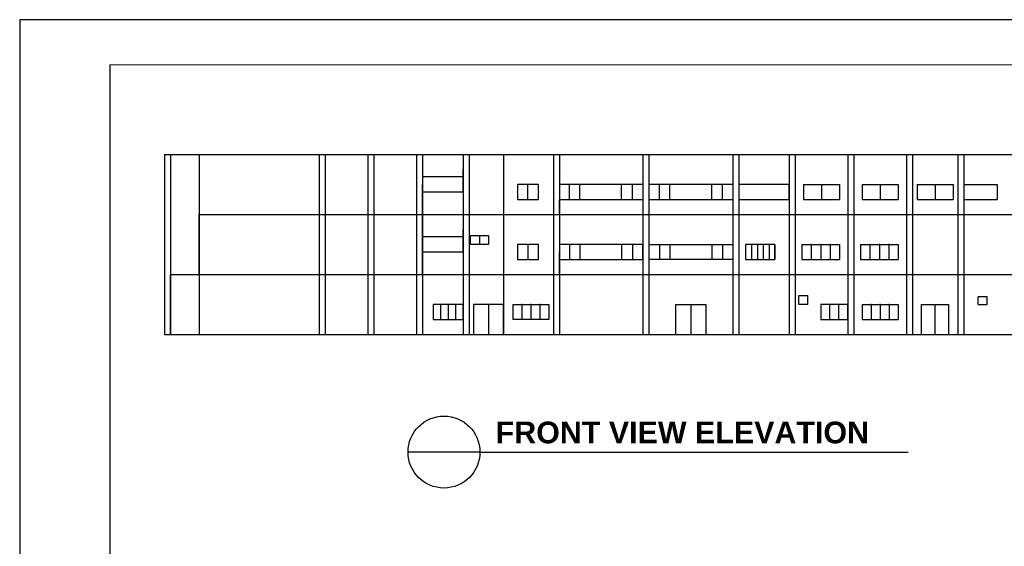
# Model space of a CAD drawing. Header units: millimetres. Extents: x 0 to 531, y -4 to 262.
# Tile 32 of 36: x 432 to 497, y 31 to 67. Entities that reach past the tile are written whole.
import ezdxf

# ---------------------------------------------------------------- set-up
doc = ezdxf.new("R2010")
doc.units = ezdxf.units.MM
doc.layers.add('.1', color=1, linetype='Continuous')
doc.layers.add('template', color=7, linetype='Continuous')
doc.styles.add('arial', font='arial.ttf')

msp = doc.modelspace()

# ---------------------------------------------------------------- linework, layer by layer
at = {"layer": '.1', "color": 0}
msp.add_line((531.054, 66.532), (431.778, 66.532), dxfattribs=at)
for p, q in [((441.446, 57.547), (499.121, 57.547)), ((441.446, 57.547), (441.446, 45.547)), ((441.846, 57.547), (441.846, 45.547)), ((443.746, 57.547), (443.746, 45.547)), ((451.746, 57.547), (451.746, 45.547)), ((452.146, 57.547), (452.146, 45.547)), ((454.996, 57.547), (454.996, 45.547)), ((455.396, 57.547), (455.396, 45.547)), ((458.246, 57.547), (458.246, 45.547)), ((458.646, 57.547), (458.646, 45.547)), ((461.346, 57.547), (461.346, 45.547)), ((461.746, 57.547), (461.746, 45.547)), ((464.046, 57.547), (464.046, 45.547)), ((467.371, 57.547), (467.371, 45.547)), ((467.771, 57.547), (467.771, 45.547)), ((473.346, 57.547), (473.346, 45.547)), ((473.746, 57.547), (473.746, 45.547)), ((479.346, 57.547), (479.346, 45.547)), ((479.746, 57.547), (479.746, 45.547)), ((483.096, 57.547), (483.096, 45.547)), ((483.496, 57.547), (483.496, 45.547)), ((487.008, 57.547), (487.008, 45.547)), ((487.408, 57.547), (487.408, 45.547)), ((490.921, 57.547), (490.921, 45.547)), ((491.321, 57.547), (491.321, 45.547)), ((494.346, 57.547), (494.346, 45.547)), ((494.746, 57.547), (494.746, 45.547)), ((461.346, 55.547), (461.346, 56.547)), ((461.346, 56.047), (458.646, 56.047)), ((461.346, 55.047), (461.346, 56.047)), ((458.646, 53.547), (458.646, 55.547)), ((466.371, 55.547), (464.971, 55.547)), ((464.971, 55.547), (464.971, 54.547)), ((465.671, 54.547), (465.671, 55.547)), ((466.371, 54.547), (466.371, 55.547)), ((473.346, 55.547), (467.771, 55.547)), ((468.446, 54.547), (468.446, 55.547)), ((469.146, 54.547), (469.146, 55.547)), ((471.921, 54.547), (471.921, 55.547)), ((472.646, 54.547), (472.646, 55.547)), ((479.346, 55.547), (473.746, 55.547)), ((474.446, 54.547), (474.446, 55.547)), ((475.146, 54.547), (475.146, 55.547)), ((477.946, 54.547), (477.946, 55.547)), ((478.646, 54.547), (478.646, 55.547)), ((483.096, 55.547), (479.746, 55.547)), ((483.096, 54.547), (483.096, 55.547)), ((484.052, 55.547), (484.052, 54.547)), ((484.052, 55.547), (486.452, 55.547)), ((485.252, 55.547), (485.252, 54.547)), ((486.452, 55.547), (486.452, 54.547)), ((487.964, 55.547), (487.964, 54.547)), ((487.964, 55.547), (490.364, 55.547)), ((489.164, 55.547), (489.164, 54.547)), ((490.364, 55.547), (490.364, 54.547)), ((491.633, 55.547), (491.633, 54.547)), ((491.633, 55.547), (494.033, 55.547)), ((492.833, 55.547), (492.833, 54.547)), ((494.033, 55.547), (494.033, 54.547)), ((494.746, 55.547), (496.971, 55.547)), ((496.971, 55.547), (496.971, 54.547)), ((458.646, 53.547), (458.646, 55.047)), ((458.646, 55.047), (461.346, 55.047)), ((464.971, 54.547), (466.371, 54.547)), ((467.771, 53.547), (467.771, 54.547)), ((467.771, 54.547), (473.346, 54.547)), ((473.746, 54.547), (479.346, 54.547)), ((479.746, 54.547), (483.096, 54.547)), ((484.052, 54.547), (486.452, 54.547)), ((487.964, 54.547), (490.364, 54.547)), ((491.633, 54.547), (494.033, 54.547)), ((494.746, 54.547), (496.971, 54.547)), ((443.746, 49.547), (443.746, 53.547)), ((443.746, 53.547), (499.121, 53.547)), ((458.646, 49.547), (458.646, 53.547)), ((461.346, 51.547), (461.346, 52.547)), ((461.346, 52.047), (458.646, 52.047)), ((461.346, 51.047), (461.346, 52.047)), ((461.846, 51.547), (461.846, 52.147)), ((461.846, 52.147), (463.046, 52.147)), ((462.446, 52.147), (462.446, 51.547)), ((463.046, 52.147), (463.046, 51.547)), ((458.646, 49.547), (458.646, 51.547)), ((463.046, 51.547), (461.846, 51.547)), ((464.971, 51.547), (464.971, 50.547)), ((466.371, 51.547), (464.971, 51.547)), ((465.671, 51.547), (465.671, 50.547)), ((466.371, 50.547), (466.371, 51.547)), ((473.346, 51.547), (467.771, 51.547)), ((468.446, 51.547), (468.446, 50.547)), ((469.146, 51.547), (469.146, 50.547)), ((471.921, 51.547), (471.921, 50.547)), ((472.646, 51.547), (472.646, 50.547)), ((473.346, 50.547), (473.346, 51.547)), ((473.746, 51.547), (479.346, 51.547)), ((474.446, 51.547), (474.446, 50.547)), ((475.146, 51.547), (475.146, 50.547)), ((477.946, 51.547), (477.946, 50.547)), ((478.646, 51.547), (478.646, 50.547)), ((479.346, 51.547), (479.346, 50.547)), ((480.196, 51.547), (480.196, 50.547)), ((482.146, 51.547), (480.196, 51.547)), ((480.586, 51.547), (480.586, 50.547)), ((480.976, 51.547), (480.976, 50.547)), ((481.366, 51.547), (481.366, 50.547)), ((481.756, 51.547), (481.756, 50.547)), ((482.146, 51.547), (482.146, 50.547)), ((482.146, 50.547), (482.146, 51.547)), ((483.946, 51.547), (483.946, 50.547)), ((483.946, 51.547), (486.452, 51.547)), ((484.572, 51.547), (484.572, 50.547)), ((485.199, 51.547), (485.199, 50.547)), ((485.825, 51.547), (485.825, 50.547)), ((486.452, 51.547), (486.452, 50.547)), ((487.858, 51.547), (487.858, 50.547)), ((487.858, 51.547), (490.364, 51.547)), ((488.485, 51.547), (488.485, 50.547)), ((489.111, 51.547), (489.111, 50.547)), ((489.738, 51.547), (489.738, 50.547)), ((490.364, 51.547), (490.364, 50.547)), ((458.646, 49.547), (458.646, 51.047)), ((458.646, 51.047), (461.346, 51.047)), ((467.771, 49.547), (467.771, 51.047)), ((464.971, 50.547), (466.371, 50.547)), ((467.771, 49.547), (467.771, 50.547)), ((467.771, 50.547), (473.346, 50.547)), ((479.346, 50.547), (473.746, 50.547)), ((480.196, 50.547), (482.146, 50.547)), ((483.946, 50.547), (486.452, 50.547)), ((487.858, 50.547), (490.364, 50.547)), ((441.846, 45.547), (441.846, 49.547)), ((441.846, 49.547), (443.746, 49.547)), ((443.746, 49.547), (499.121, 49.547)), ((483.746, 47.547), (483.746, 48.147)), ((483.746, 48.147), (484.346, 48.147)), ((484.346, 47.547), (484.346, 48.147)), ((496.296, 48.047), (495.696, 48.047)), ((495.696, 47.547), (495.696, 48.047)), ((496.296, 47.547), (496.296, 48.047)), ((459.346, 47.547), (459.346, 46.547)), ((461.346, 47.547), (459.346, 47.547)), ((459.846, 47.547), (459.846, 46.547)), ((460.346, 47.547), (460.346, 46.547)), ((460.846, 47.547), (460.846, 46.547)), ((461.346, 47.547), (461.346, 46.547)), ((461.346, 46.547), (461.346, 47.547)), ((462.046, 47.547), (462.046, 45.547)), ((464.046, 47.547), (462.046, 47.547)), ((463.046, 47.547), (463.046, 45.547)), ((464.046, 45.547), (464.046, 47.547)), ((464.671, 47.547), (464.671, 46.547)), ((464.671, 47.547), (467.071, 47.547)), ((465.271, 47.547), (465.271, 46.547)), ((465.871, 47.547), (465.871, 46.547)), ((466.471, 47.547), (466.471, 46.547)), ((467.071, 47.547), (467.071, 46.547)), ((467.071, 47.547), (467.071, 46.547)), ((475.546, 45.547), (475.546, 47.547)), ((475.546, 47.547), (477.546, 47.547)), ((476.546, 47.547), (476.546, 45.547)), ((477.546, 47.547), (477.546, 45.547)), ((484.346, 47.547), (483.746, 47.547)), ((485.208, 47.547), (485.208, 46.547)), ((487.008, 47.547), (485.208, 47.547)), ((485.808, 46.547), (485.808, 47.547)), ((486.408, 46.547), (486.408, 47.547)), ((487.008, 46.547), (487.008, 47.547)), ((487.964, 47.547), (490.364, 47.547)), ((487.964, 47.547), (487.964, 46.547)), ((488.564, 47.547), (488.564, 46.547)), ((489.164, 47.547), (489.164, 46.547)), ((489.764, 47.547), (489.764, 46.547)), ((490.364, 47.547), (490.364, 46.547)), ((491.915, 45.547), (491.915, 47.547)), ((491.915, 47.547), (493.715, 47.547)), ((492.815, 47.547), (492.815, 45.547)), ((493.715, 47.547), (493.715, 45.547)), ((495.696, 47.547), (496.296, 47.547)), ((459.346, 46.547), (461.346, 46.547)), ((467.071, 46.547), (464.671, 46.547)), ((485.208, 46.547), (487.008, 46.547)), ((487.964, 46.547), (490.364, 46.547)), ((441.446, 45.547), (511.121, 45.547)), ((462.474, 37.697), (457.678, 37.697)), ((462.474, 37.697), (491.035, 37.697))]:
    msp.add_line(p, q)
msp.add_circle((460.076, 37.697), 2.398)
for p in [(480.586, 51.547), (480.976, 51.547), (481.366, 51.547), (481.756, 51.547), (484.572, 51.547), (485.199, 51.547), (485.825, 51.547), (488.485, 51.547), (489.111, 51.547), (489.738, 51.547), (459.846, 47.547), (459.846, 47.547), (460.346, 47.547), (460.346, 47.547), (460.846, 47.547), (460.846, 47.547), (465.271, 47.547), (465.271, 47.547), (465.871, 47.547), (465.871, 47.547), (466.471, 47.547), (466.471, 47.547), (488.564, 47.547), (489.164, 47.547), (489.764, 47.547), (485.808, 46.547), (485.808, 46.547), (486.408, 46.547), (486.408, 46.547)]:
    msp.add_point(p)
at = {"layer": 'template'}
msp.add_line((431.778, 66.532), (431.778, -3.864), dxfattribs=at)
at = {"layer": 'template', "linetype": 'Continuous', "const_width": 0.0853}
msp.add_lwpolyline([(437.795, -0.856), (528.046, -0.856), (528.046, 63.523), (437.795, 63.523)], close=True, dxfattribs=at)

# ---------------------------------------------------------------- texts
at = {"insert": (463.523, 39.732), "char_height": 1.45195, "attachment_point": 1, "style": 'arial'}
msp.add_mtext_dynamic_manual_height_columns('{\\fArial|b1|i0|c0|p34;FRONT VIEW ELEVATION}', width=43.36072, gutter_width=1, heights=[0], dxfattribs=at)

doc.saveas('drawing.dxf')
